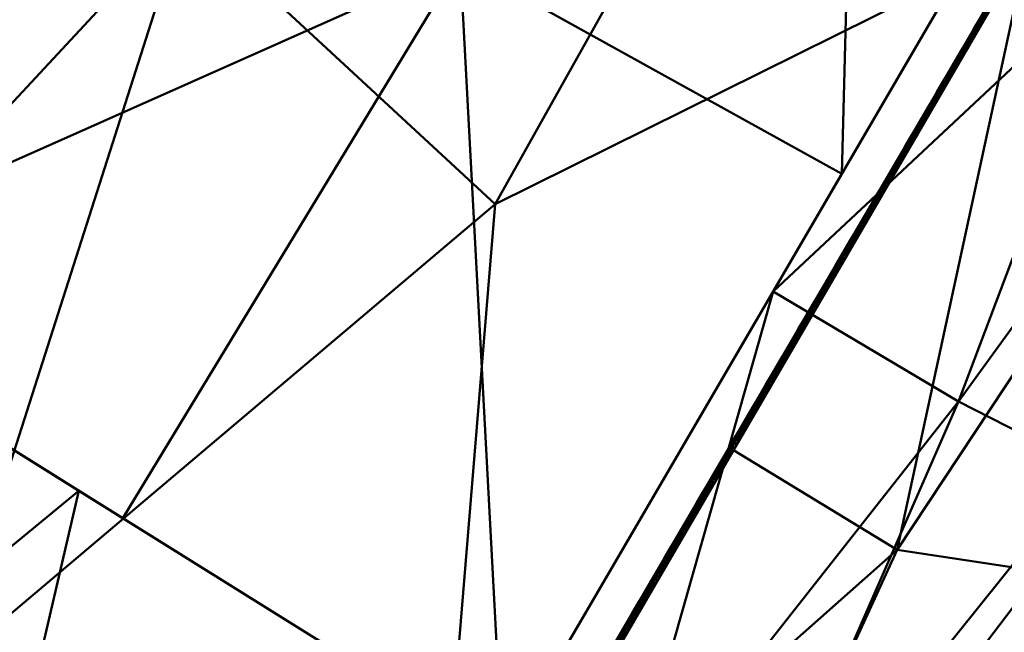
# Model space of a CAD drawing. Header units: millimetres. Extents: x -838 to 610, y -758 to 727.
# Tile 252 of 256: x 411 to 450, y 620 to 645. Entities that reach past the tile are written whole.
import ezdxf

# ---------------------------------------------------------------- set-up
doc = ezdxf.new("R2010")
doc.units = ezdxf.units.MM
doc.layers.add('E-LITE-EQPM', color=33, linetype='Continuous', lineweight=50)

# ---------------------------------------------------------------- blocks, each defined once
blk = doc.blocks.new('33463_33464_33504_33505_LANTAU - LANTAU-457519-_3D_')
at = {"layer": 'E-LITE-EQPM'}
mesh = blk.add_polyface(dxfattribs=at)
corners = [(408.895, 723.603, 300.825), (427.485, 718.058, 302.299), (444.945, 710.088, 305.522), (460.848, 700.019, 310.472), (474.895, 688.245, 317.026), (451.189, 647.658, 317.648), (427.463, 607.078, 317.871), (395.828, 625.342, 306.379), (362.941, 644.329, 301.441), (385.706, 684.089, 301.151), (412.969, 671.924, 304.347), (436.132, 676.919, 308.029), (407.821, 618.418, 310.736), (417.486, 648.635, 307.92), (429.929, 637.12, 312.899), (444.327, 662.821, 312.397), (397.301, 703.848, 300.988), (404.127, 686.68, 302.114), (379.384, 634.836, 303.91), (387.186, 661.874, 302.151)]
mesh.append_faces([[corners[k] for k in face] for face in [(1, 16, 0)]], dxfattribs={"vtx0": -1})
mesh.append_faces([[corners[k] for k in face] for face in [(6, 14, 5), (4, 15, 3), (8, 19, 18)]], dxfattribs={"vtx0": -1, "vtx1": -1})
mesh.append_faces([[corners[k] for k in face] for face in [(18, 19, 10), (15, 13, 11), (11, 3, 15), (10, 13, 7), (10, 11, 13), (11, 10, 2), (12, 13, 14), (5, 14, 15), (17, 1, 10), (15, 14, 13), (17, 19, 9), (1, 17, 16), (10, 19, 17)]], dxfattribs={"vtx0": -1, "vtx1": -1, "vtx2": -1})
mesh.append_faces([[corners[k] for k in face] for face in [(13, 12, 7), (11, 2, 3), (10, 7, 18), (19, 8, 9)]], dxfattribs={"vtx0": -1, "vtx2": -1})
mesh.append_faces([[corners[k] for k in face] for face in [(1, 2, 10), (4, 5, 15), (6, 12, 14), (9, 16, 17)]], dxfattribs={"vtx1": -1, "vtx2": -1})
mesh = blk.add_polyface(dxfattribs=at)
corners = [(473.576, 689.491, 326.422), (459.711, 700.842, 319.881), (444.059, 710.564, 314.933), (426.906, 718.273, 311.716), (408.661, 723.655, 310.244), (388.351, 688.615, 310.275), (367.991, 653.603, 310.355), (399.781, 634.032, 315.103), (430.224, 615.009, 326.46), (451.942, 652.226, 326.433), (429.473, 667.963, 317.093), (421.438, 688.403, 313.28), (380.603, 645.839, 312.239), (409.385, 661.331, 313.911), (400.996, 677.655, 311.517), (460.02, 666.14, 326.429), (444.555, 666.248, 321.304), (415.002, 624.521, 320.781), (443.832, 638.329, 326.443), (428.524, 646.819, 319.983), (412.269, 699.26, 311.363)]
mesh.append_faces([[corners[k] for k in face] for face in [(3, 11, 2), (9, 16, 18), (18, 19, 8), (2, 10, 1), (17, 19, 7)]], dxfattribs={"vtx0": -1, "vtx1": -1})
mesh.append_faces([[corners[k] for k in face] for face in [(11, 3, 20), (13, 10, 11), (11, 10, 2), (13, 7, 19), (11, 14, 13), (20, 14, 11), (13, 14, 12), (19, 10, 13), (1, 16, 15), (10, 16, 1), (16, 10, 19), (16, 19, 18), (14, 20, 5)]], dxfattribs={"vtx0": -1, "vtx1": -1, "vtx2": -1})
mesh.append_faces([[corners[k] for k in face] for face in [(20, 4, 5), (16, 9, 15), (14, 6, 12), (13, 12, 7), (20, 3, 4)]], dxfattribs={"vtx0": -1, "vtx2": -1})
mesh.append_faces([[corners[k] for k in face] for face in [(5, 6, 14), (17, 8, 19)]], dxfattribs={"vtx1": -1, "vtx2": -1})
mesh.append_faces([[corners[k] for k in face] for face in [(15, 0, 1)]], dxfattribs={"vtx2": -1})
mesh = blk.add_polyface(dxfattribs=at)
corners = [(479.295, 683.844, 329.708), (476.475, 686.71, 328.07), (473.576, 689.491, 326.422), (451.942, 652.226, 326.433), (430.224, 615.009, 326.46), (439.608, 608.847, 331.11), (448.224, 603.051, 335.41), (465.23, 634.741, 334.938), (481.81, 666.651, 334.26), (483.1, 670.241, 333.974), (483.445, 673.996, 333.306), (482.862, 677.65, 332.321), (481.438, 680.988, 331.095), (461.701, 647.384, 330.998), (453.79, 626.517, 332.518), (448.516, 629.204, 330.049), (434.916, 611.928, 328.785), (455.164, 646.796, 328.749), (466.76, 666.736, 328.751), (441.083, 633.618, 326.446)]
mesh.append_faces([[corners[k] for k in face] for face in [(11, 13, 10), (7, 14, 6)]], dxfattribs={"vtx0": -1, "vtx1": -1})
mesh.append_faces([[corners[k] for k in face] for face in [(19, 16, 15), (17, 18, 3), (18, 17, 13), (15, 13, 17), (13, 12, 18), (8, 10, 13), (15, 14, 13), (5, 14, 15), (7, 13, 14), (15, 17, 19)]], dxfattribs={"vtx0": -1, "vtx1": -1, "vtx2": -1})
mesh.append_faces([[corners[k] for k in face] for face in [(18, 1, 2), (18, 0, 1), (17, 3, 19), (14, 5, 6), (18, 2, 3)]], dxfattribs={"vtx0": -1, "vtx2": -1})
mesh.append_faces([[corners[k] for k in face] for face in [(4, 16, 19), (9, 10, 8)]], dxfattribs={"vtx1": -1})
mesh.append_faces([[corners[k] for k in face] for face in [(11, 12, 13), (12, 0, 18), (16, 5, 15), (7, 8, 13)]], dxfattribs={"vtx1": -1, "vtx2": -1})
mesh = blk.add_polyface(dxfattribs=at)
corners = [(475.069, 688.078, 317.123), (477.204, 685.985, 318.332), (479.295, 683.844, 319.536), (481.441, 680.983, 320.918), (482.864, 677.644, 322.151), (483.445, 673.992, 323.16), (483.1, 670.243, 323.869), (481.81, 666.651, 324.213), (463.622, 631.702, 325.605), (444.917, 597.003, 326.245), (436.293, 601.981, 322.109), (427.67, 606.958, 317.97), (451.314, 647.553, 317.716), (459.723, 643.894, 321.512), (451.797, 622.388, 323.424), (446.057, 623.248, 321.18), (439.492, 627.255, 317.843)]
mesh.append_faces([[corners[k] for k in face] for face in [(1, 12, 0)]], dxfattribs={"vtx0": -1})
mesh.append_faces([[corners[k] for k in face] for face in [(8, 13, 7), (9, 14, 8), (3, 13, 2), (4, 13, 3)]], dxfattribs={"vtx0": -1, "vtx1": -1})
mesh.append_faces([[corners[k] for k in face] for face in [(15, 12, 13), (14, 13, 8), (14, 15, 13), (15, 14, 10), (2, 13, 12), (7, 13, 5)]], dxfattribs={"vtx0": -1, "vtx1": -1, "vtx2": -1})
mesh.append_faces([[corners[k] for k in face] for face in [(13, 4, 5), (14, 9, 10), (12, 1, 2), (15, 11, 16), (15, 16, 12)]], dxfattribs={"vtx0": -1, "vtx2": -1})
mesh.append_faces([[corners[k] for k in face] for face in [(6, 7, 5)]], dxfattribs={"vtx1": -1})
mesh.append_faces([[corners[k] for k in face] for face in [(10, 11, 15)]], dxfattribs={"vtx1": -1, "vtx2": -1})
mesh = blk.add_polyface(dxfattribs=at)
corners = [(415.95, 545.539, 335.745), (376.193, 478.908, 335.745), (334.538, 413.447, 335.746), (291.02, 349.21, 335.746), (245.673, 286.25, 335.745), (198.536, 224.618, 335.745), (198.536, 224.618, 326.245), (204.677, 232.443, 326.245), (248.768, 290.427, 326.246), (291.278, 349.581, 326.247), (332.178, 409.859, 326.247), (371.436, 471.219, 326.247), (409.025, 533.616, 326.246), (444.917, 597.003, 326.245), (463.622, 631.702, 325.605), (481.81, 666.651, 324.213), (481.81, 666.651, 334.26), (465.23, 634.741, 334.938), (448.224, 603.051, 335.358), (432.263, 574.196, 335.659), (481.81, 666.651, 329.228), (481.81, 666.651, 326.721), (481.81, 666.651, 325.467), (474.865, 653.305, 324.744), (481.81, 666.651, 324.84)]
mesh.append_faces([[corners[k] for k in face] for face in [(0, 18, 19)]], dxfattribs={"vtx0": -1})
mesh.append_faces([[corners[k] for k in face] for face in [(5, 7, 4), (3, 10, 2), (10, 3, 9), (13, 20, 12), (18, 20, 17)]], dxfattribs={"vtx0": -1, "vtx1": -1})
mesh.append_faces([[corners[k] for k in face] for face in [(18, 0, 20), (20, 1, 11)]], dxfattribs={"vtx0": -1, "vtx1": -1, "vtx2": -1})
mesh.append_faces([[corners[k] for k in face] for face in [(22, 14, 23), (4, 7, 8), (3, 8, 9), (2, 10, 11), (11, 1, 2), (14, 22, 21), (20, 0, 1), (20, 11, 12)]], dxfattribs={"vtx0": -1, "vtx2": -1})
mesh.append_faces([[corners[k] for k in face] for face in [(3, 4, 8), (21, 20, 13), (13, 14, 21)]], dxfattribs={"vtx1": -1, "vtx2": -1})
mesh.append_faces([[corners[k] for k in face] for face in [(5, 6, 7), (20, 16, 17)]], dxfattribs={"vtx2": -1})
mesh.append_faces([[corners[k] for k in face] for face in [(23, 15, 24, 22)]], dxfattribs={"vtx3": -1})
mesh = blk.add_polyface(dxfattribs=at)
corners = [(430.224, 615.009, 326.46), (399.781, 634.032, 315.103), (367.991, 653.603, 310.355), (352.021, 626.029, 310.454), (336.189, 598.376, 310.578), (367.462, 578.366, 315.334), (397.396, 558.822, 326.535), (413.886, 586.869, 326.534), (385.323, 642.933, 312.944), (376.334, 610.716, 313.517), (413.239, 625.623, 320.124), (395.572, 611.088, 317.068), (382.719, 593.256, 316.594), (382.429, 568.594, 320.935), (399.315, 593.018, 320.718), (422.055, 600.939, 326.497), (405.641, 572.846, 326.535), (409.192, 608.323, 320.946), (385.426, 626.247, 313.464), (369.518, 630.407, 311.294), (360.798, 612.5, 311.515), (344.105, 612.203, 310.516), (351.826, 588.371, 312.956)]
mesh.append_faces([[corners[k] for k in face] for face in [(16, 13, 6), (22, 21, 4)]], dxfattribs={"vtx0": -1})
mesh.append_faces([[corners[k] for k in face] for face in [(0, 17, 15), (10, 17, 0), (15, 17, 7), (3, 19, 2), (5, 9, 22)]], dxfattribs={"vtx0": -1, "vtx1": -1})
mesh.append_faces([[corners[k] for k in face] for face in [(17, 14, 7), (22, 20, 21), (20, 19, 3), (5, 12, 9), (12, 11, 9), (14, 12, 13), (11, 14, 17), (18, 9, 11), (12, 14, 11), (19, 18, 8), (16, 14, 13), (10, 11, 17), (1, 18, 11), (19, 20, 9), (18, 19, 9), (20, 22, 9)]], dxfattribs={"vtx0": -1, "vtx1": -1, "vtx2": -1})
mesh.append_faces([[corners[k] for k in face] for face in [(19, 8, 2), (11, 10, 1), (12, 5, 13), (20, 3, 21)]], dxfattribs={"vtx0": -1, "vtx2": -1})
mesh.append_faces([[corners[k] for k in face] for face in [(16, 7, 14), (1, 8, 18)]], dxfattribs={"vtx1": -1, "vtx2": -1})
mesh = blk.add_polyface(dxfattribs=at)
corners = [(449.324, 644.252, 317.742), (449.481, 644.54, 317.734), (449.466, 644.381, 317.735), (448.358, 642.478, 317.747), (448.208, 642.353, 317.766), (448.347, 642.646, 317.75), (449.097, 643.747, 317.739), (448.95, 643.62, 317.749), (449.089, 643.913, 317.733), (448.333, 642.691, 317.735), (448.56, 643.027, 317.742), (448.582, 642.985, 317.759), (448.739, 643.273, 317.751), (448.728, 643.113, 317.743), (449.075, 643.959, 317.718), (449.303, 644.294, 317.725), (449.437, 644.536, 317.719), (449.582, 644.769, 317.719), (448.695, 643.268, 317.736), (448.84, 643.502, 317.736), (448.214, 642.469, 317.742), (447.997, 642.006, 317.767), (448.097, 642.234, 317.752), (448.408, 642.902, 317.674), (448.594, 643.219, 317.672), (448.543, 642.796, 317.745), (448.779, 643.536, 317.67), (448.956, 643.737, 317.725), (448.965, 643.853, 317.669), (449.15, 644.17, 317.667), (449.335, 644.487, 317.665), (449.282, 644.064, 317.737), (449.521, 644.805, 317.663), (449.692, 644.887, 317.732), (448.173, 642.161, 317.749), (448.038, 642.268, 317.677), (448.912, 643.43, 317.741), (449.651, 644.699, 317.733), (449.698, 645.004, 317.708), (448.223, 642.585, 317.676)]
mesh.append_faces([[corners[k] for k in face] for face in [(3, 5, 25), (6, 8, 31), (34, 4, 3), (36, 7, 6), (39, 20, 35), (26, 18, 24), (28, 27, 26), (32, 16, 30)]], dxfattribs={"vtx0": -1, "vtx1": -1})
mesh.append_faces([[corners[k] for k in face] for face in [(0, 1, 2), (3, 4, 5), (6, 7, 8), (5, 9, 10), (11, 12, 13), (8, 14, 15), (1, 16, 17), (18, 19, 12), (4, 20, 5), (4, 21, 22), (20, 9, 5), (18, 26, 19), (11, 5, 10), (27, 28, 14), (7, 12, 19), (27, 14, 8), (16, 32, 17), (0, 8, 15), (33, 1, 17), (21, 4, 34), (4, 22, 20), (35, 20, 22), (5, 11, 25), (10, 18, 12), (10, 12, 11), (12, 7, 36), (7, 19, 27), (10, 24, 18), (7, 27, 8), (8, 0, 31), (15, 16, 1), (15, 1, 0), (1, 33, 37), (15, 30, 16), (32, 38, 17), (9, 20, 39), (10, 9, 23), (26, 27, 19), (15, 14, 29)]], dxfattribs={"vtx0": -1, "vtx1": -1, "vtx2": -1})
mesh.append_faces([[corners[k] for k in face] for face in [(11, 13, 25), (0, 2, 31)]], dxfattribs={"vtx0": -1, "vtx2": -1})
mesh.append_faces([[corners[k] for k in face] for face in [(23, 24, 10), (29, 30, 15), (36, 13, 12), (37, 2, 1), (39, 23, 9), (28, 29, 14)]], dxfattribs={"vtx1": -1, "vtx2": -1})
mesh = blk.add_polyface(dxfattribs=at)
corners = [(362.941, 644.329, 301.441), (395.827, 625.342, 306.382), (427.463, 607.078, 317.871), (353.455, 480.453, 318.148), (274.474, 356.87, 318.636), (190.618, 236.544, 319.334), (185.916, 238.386, 317.174), (181.166, 240.292, 315.182), (176.369, 242.255, 313.36), (171.53, 244.263, 311.71), (166.651, 246.306, 310.233), (161.732, 248.374, 308.93), (156.774, 250.453, 307.802), (151.78, 252.532, 306.851), (146.75, 254.597, 306.079), (254.534, 449.625, 303), (265.418, 411.172, 307.058), (243.768, 345.068, 311.904), (200.642, 352.111, 304.54), (214.777, 328.158, 308.203), (319.585, 464.966, 311.006), (229.841, 374.612, 305.546), (281.944, 465.542, 304.256), (328.342, 513.573, 306.398), (308.738, 546.977, 302.221), (376.911, 636.263, 303.54), (411.645, 616.21, 312.126), (333.373, 550.831, 303.729), (364.046, 548.908, 309.206), (374.838, 538.81, 313.619)]
mesh.append_faces([[corners[k] for k in face] for face in [(26, 28, 1), (8, 17, 7), (12, 19, 11), (7, 17, 6), (3, 29, 2), (15, 21, 18), (1, 27, 25), (2, 29, 26)]], dxfattribs={"vtx0": -1, "vtx1": -1})
mesh.append_faces([[corners[k] for k in face] for face in [(27, 23, 22), (18, 21, 13), (23, 16, 22), (21, 15, 22), (16, 19, 21), (17, 19, 16), (21, 19, 12), (27, 1, 23), (19, 17, 9), (27, 24, 25), (20, 4, 17), (16, 23, 20), (22, 16, 21), (17, 16, 20), (28, 29, 20), (23, 28, 20), (24, 27, 22), (1, 28, 23), (29, 28, 26), (20, 29, 3)]], dxfattribs={"vtx0": -1, "vtx1": -1, "vtx2": -1})
mesh.append_faces([[corners[k] for k in face] for face in [(22, 15, 24), (21, 12, 13), (20, 3, 4), (17, 4, 5)]], dxfattribs={"vtx0": -1, "vtx2": -1})
mesh.append_faces([[corners[k] for k in face] for face in [(10, 11, 19), (5, 6, 17), (9, 10, 19), (8, 9, 17)]], dxfattribs={"vtx1": -1, "vtx2": -1})
mesh.append_faces([[corners[k] for k in face] for face in [(13, 14, 18), (24, 0, 25)]], dxfattribs={"vtx2": -1})
mesh = blk.add_polyface(dxfattribs=at)
corners = [(447.619, 641.21, 317.755), (447.466, 641.086, 317.782), (447.605, 641.378, 317.767), (446.863, 640.11, 317.782), (446.849, 640.155, 317.767), (447.076, 640.491, 317.774), (446.613, 639.698, 317.784), (446.513, 639.471, 317.799), (446.469, 639.465, 317.784), (447.355, 640.966, 317.769), (447.255, 640.739, 317.783), (447.211, 640.733, 317.769), (447.84, 641.718, 317.775), (447.997, 642.006, 317.767), (447.989, 641.844, 317.751), (447.591, 641.423, 317.751), (447.818, 641.759, 317.758), (447.953, 642, 317.753), (448.097, 642.234, 317.752), (447.098, 640.451, 317.791), (447.25, 640.576, 317.759), (446.724, 639.819, 317.797), (446.88, 639.941, 317.763), (446.555, 639.732, 317.691), (446.73, 639.933, 317.774), (446.926, 640.366, 317.688), (447.111, 640.683, 317.686), (447.065, 640.258, 317.761), (447.296, 641, 317.684), (447.472, 641.201, 317.758), (447.482, 641.317, 317.682), (447.667, 641.634, 317.681), (447.852, 641.951, 317.679), (447.804, 641.527, 317.753), (448.038, 642.268, 317.677), (446.696, 639.624, 317.765), (447.435, 640.893, 317.757), (448.173, 642.161, 317.749), (446.37, 639.415, 317.693), (446.74, 640.049, 317.689)]
mesh.append_faces([[corners[k] for k in face] for face in [(22, 3, 27), (0, 2, 33), (35, 21, 22), (36, 1, 0), (23, 8, 38), (39, 24, 23), (34, 17, 32)]], dxfattribs={"vtx0": -1, "vtx1": -1})
mesh.append_faces([[corners[k] for k in face] for face in [(0, 1, 2), (3, 4, 5), (6, 7, 8), (9, 10, 11), (12, 13, 14), (2, 15, 16), (13, 17, 18), (19, 10, 20), (21, 3, 22), (8, 23, 6), (21, 24, 3), (21, 7, 6), (24, 4, 3), (19, 3, 5), (29, 30, 15), (1, 10, 9), (29, 15, 2), (17, 34, 18), (12, 2, 16), (7, 21, 35), (21, 6, 24), (23, 24, 6), (3, 19, 27), (5, 11, 10), (5, 10, 19), (10, 1, 36), (1, 9, 29), (5, 26, 11), (11, 28, 9), (2, 12, 33), (16, 17, 13), (16, 13, 12), (16, 32, 17), (4, 24, 39), (5, 4, 25), (1, 29, 2), (28, 29, 9), (16, 15, 31)]], dxfattribs={"vtx0": -1, "vtx1": -1, "vtx2": -1})
mesh.append_faces([[corners[k] for k in face] for face in [(19, 20, 27), (11, 26, 28), (12, 14, 33), (29, 28, 30)]], dxfattribs={"vtx0": -1, "vtx2": -1})
mesh.append_faces([[corners[k] for k in face] for face in [(25, 26, 5), (31, 32, 16), (36, 20, 10), (37, 14, 13), (39, 25, 4), (30, 31, 15)]], dxfattribs={"vtx1": -1, "vtx2": -1})
mesh = blk.add_polyface(dxfattribs=at)
corners = [(445.379, 637.574, 317.813), (445.365, 637.619, 317.798), (445.592, 637.956, 317.805), (446.356, 639.184, 317.806), (446.513, 639.471, 317.799), (446.511, 639.307, 317.767), (445.871, 638.431, 317.8), (445.771, 638.204, 317.814), (445.727, 638.197, 317.799), (446.121, 638.842, 317.798), (446.107, 638.887, 317.783), (446.334, 639.223, 317.79), (445.03, 636.937, 317.828), (444.985, 636.929, 317.814), (445.13, 637.163, 317.814), (445.615, 637.917, 317.821), (445.772, 638.038, 317.775), (445.241, 637.285, 317.827), (445.403, 637.404, 317.779), (446.142, 638.673, 317.771), (445.983, 638.552, 317.813), (444.887, 636.879, 317.707), (445.072, 637.196, 317.705), (445.246, 637.397, 317.804), (445.257, 637.513, 317.703), (445.443, 637.83, 317.702), (445.628, 638.147, 317.7), (445.587, 637.721, 317.777), (445.813, 638.464, 317.698), (445.988, 638.665, 317.789), (446.184, 639.098, 317.695), (446.37, 639.415, 317.693), (446.326, 638.99, 317.769), (444.851, 636.688, 317.819), (445.218, 637.087, 317.781), (445.033, 636.77, 317.783), (445.957, 638.356, 317.773), (446.469, 639.465, 317.784), (446.696, 639.624, 317.765), (445.999, 638.781, 317.696)]
mesh.append_faces([[corners[k] for k in face] for face in [(18, 0, 27), (19, 9, 32), (34, 17, 18), (36, 20, 19), (28, 8, 26), (39, 29, 28)]], dxfattribs={"vtx0": -1, "vtx1": -1})
mesh.append_faces([[corners[k] for k in face] for face in [(0, 1, 2), (3, 4, 5), (6, 7, 8), (9, 10, 11), (12, 13, 14), (15, 7, 16), (17, 0, 18), (9, 19, 20), (23, 24, 1), (17, 12, 14), (23, 1, 0), (8, 28, 6), (15, 0, 2), (20, 29, 9), (20, 7, 6), (29, 10, 9), (3, 9, 11), (33, 13, 12), (12, 17, 34), (17, 14, 23), (33, 21, 13), (13, 22, 14), (0, 15, 27), (2, 8, 7), (2, 7, 15), (7, 20, 36), (20, 6, 29), (2, 26, 8), (28, 29, 6), (9, 3, 32), (11, 37, 4), (11, 4, 3), (11, 31, 37), (17, 23, 0), (22, 23, 14), (2, 1, 25), (10, 29, 39), (11, 10, 30)]], dxfattribs={"vtx0": -1, "vtx1": -1, "vtx2": -1})
mesh.append_faces([[corners[k] for k in face] for face in [(13, 21, 22), (15, 16, 27), (3, 5, 32), (23, 22, 24)]], dxfattribs={"vtx0": -1, "vtx2": -1})
mesh.append_faces([[corners[k] for k in face] for face in [(25, 26, 2), (30, 31, 11), (34, 35, 12), (36, 16, 7), (38, 5, 4), (24, 25, 1), (39, 30, 10)]], dxfattribs={"vtx1": -1, "vtx2": -1})
mesh = blk.add_polyface(dxfattribs=at)
corners = [(443.925, 634.867, 317.795), (443.759, 634.751, 317.855), (443.895, 635.038, 317.84), (443.646, 634.627, 317.841), (443.548, 634.402, 317.856), (443.502, 634.393, 317.841), (444.873, 636.65, 317.836), (445.03, 636.937, 317.828), (445.033, 636.77, 317.783), (443.881, 635.083, 317.825), (444.109, 635.42, 317.833), (444.664, 636.136, 317.787), (444.5, 636.018, 317.841), (444.637, 636.306, 317.827), (444.132, 635.383, 317.849), (444.289, 635.669, 317.842), (444.294, 635.501, 317.791), (443.391, 634.116, 317.863), (443.556, 634.233, 317.799), (444.623, 636.351, 317.812), (444.851, 636.688, 317.819), (444.243, 635.661, 317.828), (444.388, 635.895, 317.828), (443.218, 634.025, 317.723), (443.404, 634.342, 317.721), (443.367, 634.152, 317.846), (443.589, 634.659, 317.719), (443.762, 634.861, 317.831), (443.96, 635.293, 317.716), (444.145, 635.611, 317.714), (444.11, 635.184, 317.793), (444.331, 635.928, 317.712), (444.504, 636.129, 317.818), (444.516, 636.245, 317.71), (444.701, 636.562, 317.709), (444.887, 636.879, 317.707), (444.849, 636.453, 317.785), (443.74, 634.55, 317.797), (444.479, 635.818, 317.789), (443.774, 634.977, 317.717)]
mesh.append_faces([[corners[k] for k in face] for face in [(0, 2, 30), (11, 13, 36), (37, 1, 0), (38, 12, 11), (26, 5, 24), (39, 27, 26), (31, 21, 29), (33, 32, 31)]], dxfattribs={"vtx0": -1, "vtx1": -1})
mesh.append_faces([[corners[k] for k in face] for face in [(0, 1, 2), (3, 4, 5), (6, 7, 8), (2, 9, 10), (11, 12, 13), (14, 15, 16), (17, 4, 18), (13, 19, 20), (21, 22, 15), (5, 26, 3), (1, 27, 2), (1, 4, 3), (27, 9, 2), (21, 31, 22), (14, 2, 10), (32, 33, 19), (12, 15, 22), (32, 19, 13), (6, 13, 20), (25, 5, 4), (25, 4, 17), (4, 1, 37), (1, 3, 27), (25, 24, 5), (26, 27, 3), (2, 14, 30), (10, 21, 15), (10, 15, 14), (15, 12, 38), (12, 22, 32), (10, 29, 21), (12, 32, 13), (13, 6, 36), (20, 7, 6), (9, 27, 39), (10, 9, 28), (31, 32, 22), (20, 19, 34)]], dxfattribs={"vtx0": -1, "vtx1": -1, "vtx2": -1})
mesh.append_faces([[corners[k] for k in face] for face in [(14, 16, 30), (6, 8, 36)]], dxfattribs={"vtx0": -1, "vtx2": -1})
mesh.append_faces([[corners[k] for k in face] for face in [(23, 24, 25), (28, 29, 10), (34, 35, 20), (37, 18, 4), (38, 16, 15), (39, 28, 9), (33, 34, 19)]], dxfattribs={"vtx1": -1, "vtx2": -1})
mesh = blk.add_polyface(dxfattribs=at)
corners = [(442.412, 632.501, 317.865), (442.397, 632.546, 317.85), (442.626, 632.884, 317.858), (442.163, 632.091, 317.866), (442.066, 631.866, 317.88), (442.018, 631.857, 317.865), (442.905, 633.359, 317.854), (442.807, 633.134, 317.868), (442.76, 633.125, 317.854), (443.153, 633.77, 317.853), (443.139, 633.814, 317.838), (443.367, 634.152, 317.846), (441.91, 631.58, 317.887), (442.078, 631.695, 317.815), (442.651, 632.848, 317.875), (442.817, 632.964, 317.807), (442.277, 632.216, 317.88), (442.447, 632.33, 317.811), (443.186, 633.598, 317.803), (443.018, 633.483, 317.868), (441.736, 631.489, 317.737), (441.921, 631.806, 317.735), (441.884, 631.616, 317.87), (441.893, 631.378, 317.817), (442.106, 632.123, 317.733), (441.67, 631.233, 317.877), (442.279, 632.325, 317.856), (442.292, 632.44, 317.731), (442.477, 632.757, 317.73), (442.662, 633.074, 317.728), (442.632, 632.647, 317.809), (442.848, 633.391, 317.726), (443.02, 633.593, 317.844), (443.033, 633.708, 317.724), (443.391, 634.116, 317.863), (443.556, 634.233, 317.799), (443.371, 633.915, 317.801), (442.263, 632.013, 317.813), (443.001, 633.281, 317.805), (441.656, 631.278, 317.862), (443.218, 634.025, 317.723)]
mesh.append_faces([[corners[k] for k in face] for face in [(17, 0, 30), (18, 9, 36), (37, 16, 17), (38, 19, 18), (24, 5, 21), (27, 26, 24)]], dxfattribs={"vtx0": -1, "vtx1": -1})
mesh.append_faces([[corners[k] for k in face] for face in [(0, 1, 2), (3, 4, 5), (6, 7, 8), (9, 10, 11), (12, 4, 13), (14, 7, 15), (16, 0, 17), (9, 18, 19), (5, 24, 3), (12, 25, 22), (26, 27, 1), (16, 4, 3), (26, 1, 0), (14, 0, 2), (32, 33, 10), (19, 7, 6), (32, 10, 9), (34, 9, 11), (22, 5, 4), (22, 4, 12), (4, 16, 37), (16, 3, 26), (22, 21, 5), (16, 26, 0), (0, 14, 30), (2, 8, 7), (2, 7, 14), (7, 19, 38), (19, 6, 32), (2, 29, 8), (8, 31, 6), (9, 34, 36), (22, 39, 20), (24, 26, 3), (2, 1, 28), (19, 32, 9), (31, 32, 6), (11, 10, 40)]], dxfattribs={"vtx0": -1, "vtx1": -1, "vtx2": -1})
mesh.append_faces([[corners[k] for k in face] for face in [(12, 13, 23), (14, 15, 30), (8, 29, 31), (34, 35, 36), (32, 31, 33)]], dxfattribs={"vtx0": -1, "vtx2": -1})
mesh.append_faces([[corners[k] for k in face] for face in [(20, 21, 22), (28, 29, 2), (37, 13, 4), (38, 15, 7), (27, 28, 1), (33, 40, 10)]], dxfattribs={"vtx1": -1, "vtx2": -1})
mesh = blk.add_polyface(dxfattribs=at)
corners = [(440.929, 629.965, 317.888), (440.914, 630.01, 317.872), (441.143, 630.347, 317.881), (440.43, 629.045, 317.909), (440.585, 629.33, 317.902), (440.6, 629.158, 317.831), (441.422, 630.822, 317.877), (441.325, 630.598, 317.892), (441.277, 630.589, 317.876), (441.67, 631.233, 317.877), (441.656, 631.278, 317.862), (441.884, 631.616, 317.87), (440.188, 628.696, 317.898), (440.172, 628.741, 317.882), (440.402, 629.079, 317.891), (440.536, 629.32, 317.887), (440.681, 629.554, 317.888), (441.17, 630.313, 317.898), (441.339, 630.427, 317.823), (440.797, 629.681, 317.902), (440.97, 629.793, 317.827), (441.708, 631.061, 317.819), (441.537, 630.948, 317.891), (440.253, 628.953, 317.75), (440.438, 629.27, 317.749), (440.415, 628.841, 317.833), (440.623, 629.587, 317.747), (440.796, 629.788, 317.878), (440.809, 629.904, 317.745), (440.994, 630.221, 317.744), (441.179, 630.538, 317.742), (441.154, 630.11, 317.825), (441.365, 630.855, 317.74), (441.537, 631.057, 317.867), (441.893, 631.378, 317.817), (440.785, 629.475, 317.829), (441.524, 630.744, 317.821), (441.91, 631.58, 317.887), (440.067, 628.636, 317.752), (441.55, 631.172, 317.738), (441.736, 631.489, 317.737)]
mesh.append_faces([[corners[k] for k in face] for face in [(20, 0, 31), (21, 9, 34), (35, 19, 20), (36, 22, 21), (26, 15, 24), (28, 27, 26)]], dxfattribs={"vtx0": -1, "vtx1": -1})
mesh.append_faces([[corners[k] for k in face] for face in [(0, 1, 2), (3, 4, 5), (6, 7, 8), (9, 10, 11), (12, 13, 14), (4, 15, 16), (17, 7, 18), (19, 0, 20), (9, 21, 22), (15, 26, 16), (3, 12, 14), (27, 28, 1), (19, 4, 16), (27, 1, 0), (17, 0, 2), (22, 33, 9), (22, 7, 6), (33, 10, 9), (12, 3, 25), (14, 15, 4), (14, 4, 3), (4, 19, 35), (19, 16, 27), (14, 24, 15), (19, 27, 0), (0, 17, 31), (2, 8, 7), (2, 7, 17), (7, 22, 36), (22, 6, 33), (2, 30, 8), (8, 32, 6), (9, 37, 34), (14, 13, 23), (26, 27, 16), (2, 1, 29), (32, 33, 6), (10, 33, 39)]], dxfattribs={"vtx0": -1, "vtx1": -1, "vtx2": -1})
mesh.append_faces([[corners[k] for k in face] for face in [(3, 5, 25), (17, 18, 31), (8, 30, 32), (33, 32, 39)]], dxfattribs={"vtx0": -1, "vtx2": -1})
mesh.append_faces([[corners[k] for k in face] for face in [(23, 24, 14), (29, 30, 2), (35, 5, 4), (36, 18, 7), (38, 23, 13), (28, 29, 1), (39, 40, 10)]], dxfattribs={"vtx1": -1, "vtx2": -1})
mesh = blk.add_polyface(dxfattribs=at)
corners = [(439.331, 627.162, 317.923), (439.345, 627.254, 317.908), (439.471, 627.468, 317.907), (439.492, 627.255, 317.843), (439.329, 626.976, 317.845), (440.231, 628.524, 317.835), (440.057, 628.413, 317.912), (440.188, 628.696, 317.898), (439.687, 627.779, 317.917), (439.846, 628.064, 317.912), (439.861, 627.89, 317.839), (439.94, 628.286, 317.898), (439.796, 628.053, 317.896), (439.383, 627.379, 317.894), (439.514, 627.604, 317.893), (439.14, 627.051, 317.761), (438.999, 626.706, 317.902), (438.955, 626.734, 317.763), (439.203, 626.942, 317.924), (439.22, 627.039, 317.909), (439.058, 626.719, 317.921), (439.004, 626.418, 317.848), (438.897, 626.479, 317.914), (439.326, 627.368, 317.759), (439.677, 627.573, 317.841), (438.839, 626.451, 317.9), (438.767, 626.278, 317.911), (438.654, 626.135, 317.901), (438.77, 626.417, 317.764), (438.824, 626.297, 317.928), (439.166, 626.697, 317.846), (439.511, 627.685, 317.757), (439.697, 628.002, 317.756), (439.656, 627.813, 317.898), (439.882, 628.319, 317.754), (440.054, 628.52, 317.888), (440.067, 628.636, 317.752), (440.172, 628.741, 317.882), (440.046, 628.207, 317.837), (440.415, 628.841, 317.833)]
mesh.append_faces([[corners[k] for k in face] for face in [(15, 16, 17), (30, 18, 4), (3, 2, 24), (38, 6, 5), (5, 7, 39), (23, 13, 15)]], dxfattribs={"vtx0": -1, "vtx1": -1})
mesh.append_faces([[corners[k] for k in face] for face in [(0, 1, 2), (5, 6, 7), (8, 9, 10), (11, 9, 12), (13, 14, 2), (0, 18, 19), (20, 21, 22), (20, 22, 16), (19, 15, 13), (13, 23, 14), (22, 25, 16), (25, 22, 26), (25, 27, 28), (26, 22, 29), (21, 29, 22), (16, 25, 17), (16, 19, 20), (4, 18, 0), (1, 0, 19), (20, 18, 30), (2, 3, 0), (20, 19, 18), (19, 13, 1), (13, 2, 1), (16, 15, 19), (8, 2, 33), (35, 36, 37), (6, 9, 11), (31, 33, 14), (33, 2, 14), (2, 8, 24), (33, 12, 9), (33, 9, 8), (9, 6, 38), (6, 11, 35), (33, 32, 12), (12, 34, 11), (35, 37, 7), (6, 35, 7), (34, 35, 11)]], dxfattribs={"vtx0": -1, "vtx1": -1, "vtx2": -1})
mesh.append_faces([[corners[k] for k in face] for face in [(8, 10, 24), (20, 30, 21), (12, 32, 34), (35, 34, 36)]], dxfattribs={"vtx0": -1, "vtx2": -1})
mesh.append_faces([[corners[k] for k in face] for face in [(3, 4, 0), (28, 17, 25), (23, 31, 14), (31, 32, 33), (38, 10, 9)]], dxfattribs={"vtx1": -1, "vtx2": -1})
mesh = blk.add_polyface(dxfattribs=at)
corners = [(438.528, 625.92, 317.903), (438.654, 626.135, 317.901), (438.653, 626.064, 317.917), (438.028, 624.742, 317.859), (437.86, 624.703, 317.925), (437.99, 624.921, 317.924), (438.767, 626.278, 317.911), (438.839, 626.451, 317.9), (438.584, 626.1, 317.766), (437.541, 624.225, 317.913), (437.598, 624.246, 317.929), (437.463, 624.008, 317.932), (438.824, 626.297, 317.928), (438.305, 625.413, 317.932), (438.37, 625.587, 317.918), (438.449, 625.654, 317.932), (438.214, 625.466, 317.77), (438.399, 625.783, 317.768), (438.516, 625.821, 317.92), (438.678, 625.859, 317.852), (438.232, 625.362, 317.917), (438.516, 625.58, 317.853), (437.406, 623.999, 317.913), (437.955, 624.938, 317.908), (438.028, 625.148, 317.771), (438.097, 625.132, 317.918), (437.807, 624.692, 317.908), (437.658, 624.514, 317.775), (437.703, 624.478, 317.917), (437.75, 624.472, 317.935), (437.865, 624.462, 317.86), (437.702, 624.183, 317.862), (438.115, 625.087, 317.934), (438.353, 625.3, 317.855), (438.19, 625.021, 317.857), (438.841, 626.138, 317.85), (437.472, 624.197, 317.777), (437.843, 624.831, 317.773), (438.77, 626.417, 317.764), (439.004, 626.418, 317.848)]
mesh.append_faces([[corners[k] for k in face] for face in [(24, 23, 37)]], dxfattribs={"vtx0": -1, "vtx1": -1})
mesh.append_faces([[corners[k] for k in face] for face in [(0, 1, 2), (3, 4, 5), (6, 1, 7), (1, 0, 8), (9, 10, 11), (6, 12, 2), (13, 14, 15), (18, 19, 15), (14, 13, 20), (0, 18, 14), (15, 21, 13), (9, 11, 22), (23, 24, 25), (23, 4, 26), (4, 23, 5), (9, 27, 28), (29, 10, 28), (18, 0, 2), (14, 17, 0), (15, 14, 18), (13, 33, 32), (18, 2, 19), (13, 32, 20), (24, 20, 25), (16, 14, 20), (10, 31, 11), (22, 36, 9), (26, 4, 28), (9, 28, 10), (4, 29, 28), (27, 26, 28), (26, 37, 23), (23, 25, 5), (25, 32, 5), (32, 25, 20), (6, 2, 1), (2, 12, 35), (29, 31, 10), (32, 3, 5), (29, 4, 3)]], dxfattribs={"vtx0": -1, "vtx1": -1, "vtx2": -1})
mesh.append_faces([[corners[k] for k in face] for face in [(14, 16, 17), (0, 17, 8), (29, 30, 31), (32, 33, 34), (9, 36, 27), (26, 27, 37), (29, 3, 30), (1, 8, 38), (12, 39, 35)]], dxfattribs={"vtx0": -1, "vtx2": -1})
mesh.append_faces([[corners[k] for k in face] for face in [(35, 19, 2), (21, 33, 13), (19, 21, 15), (24, 16, 20), (34, 3, 32)]], dxfattribs={"vtx1": -1, "vtx2": -1})
mesh = blk.add_polyface(dxfattribs=at)
corners = [(436.757, 622.764, 317.945), (436.889, 622.787, 317.871), (436.727, 622.507, 317.873), (437.054, 623.252, 317.947), (437.191, 623.496, 317.944), (437.215, 623.345, 317.867), (437.54, 623.904, 317.864), (437.38, 623.81, 317.944), (437.463, 624.008, 317.932), (436.442, 622.339, 317.922), (436.545, 622.612, 317.785), (436.612, 622.574, 317.933), (437.321, 623.793, 317.927), (437.101, 623.563, 317.78), (437.287, 623.88, 317.778), (437.2, 623.582, 317.928), (436.916, 623.068, 317.937), (436.746, 622.844, 317.924), (436.104, 621.699, 317.937), (436.175, 621.978, 317.789), (436.232, 621.931, 317.934), (436.371, 622.153, 317.936), (436.564, 622.228, 317.874), (436.401, 621.949, 317.876), (436.613, 622.5, 317.949), (436.5, 622.362, 317.938), (437.052, 623.066, 317.869), (436.237, 621.857, 317.952), (436.239, 621.67, 317.878), (436.293, 622.103, 317.919), (435.989, 621.661, 317.791), (436.36, 622.295, 317.787), (436.731, 622.929, 317.784), (436.916, 623.246, 317.782), (436.879, 623.095, 317.918), (437.078, 623.372, 317.93), (437.377, 623.625, 317.866), (437.406, 623.999, 317.913), (437.472, 624.197, 317.777), (437.702, 624.183, 317.862)]
mesh.append_faces([[corners[k] for k in face] for face in [(32, 17, 10), (22, 24, 2), (13, 35, 33), (36, 7, 6), (6, 8, 39)]], dxfattribs={"vtx0": -1, "vtx1": -1})
mesh.append_faces([[corners[k] for k in face] for face in [(3, 4, 5), (6, 7, 8), (9, 10, 11), (4, 15, 7), (1, 0, 16), (15, 13, 12), (0, 17, 16), (18, 19, 20), (24, 25, 11), (25, 21, 9), (20, 21, 27), (9, 21, 29), (20, 27, 18), (21, 23, 27), (29, 20, 19), (21, 20, 29), (9, 29, 31), (25, 9, 11), (2, 24, 0), (22, 21, 25), (24, 11, 0), (25, 24, 22), (17, 0, 11), (10, 17, 11), (35, 16, 34), (34, 16, 17), (16, 35, 3), (16, 3, 26), (4, 3, 35), (35, 15, 4), (13, 15, 35), (7, 15, 12), (4, 7, 36), (8, 7, 12), (14, 37, 12), (12, 37, 8), (32, 34, 17), (35, 34, 33)]], dxfattribs={"vtx0": -1, "vtx1": -1, "vtx2": -1})
mesh.append_faces([[corners[k] for k in face] for face in [(0, 1, 2), (12, 13, 14), (21, 22, 23), (3, 5, 26), (27, 23, 28), (9, 31, 10)]], dxfattribs={"vtx0": -1, "vtx2": -1})
mesh.append_faces([[corners[k] for k in face] for face in [(30, 19, 18), (19, 31, 29), (26, 1, 16), (32, 33, 34), (36, 5, 4), (14, 38, 37)]], dxfattribs={"vtx1": -1, "vtx2": -1})
mesh = blk.add_polyface(dxfattribs=at)
corners = [(435.427, 620.592, 317.93), (435.599, 620.827, 317.941), (435.428, 620.494, 317.951), (435.702, 621.057, 317.929), (435.619, 621.027, 317.794), (435.804, 621.344, 317.792), (434.989, 619.791, 317.942), (435.099, 619.902, 317.959), (434.962, 619.664, 317.959), (436.052, 621.538, 317.953), (436.237, 621.857, 317.952), (436.239, 621.67, 317.878), (435.063, 620.076, 317.799), (435.248, 620.393, 317.797), (435.274, 620.316, 317.933), (434.692, 619.442, 317.803), (434.877, 619.759, 317.801), (434.855, 619.56, 317.943), (434.716, 619.319, 317.944), (434.604, 619.202, 317.929), (435.1, 619.714, 317.89), (434.832, 619.442, 317.96), (435.542, 620.816, 317.923), (435.258, 620.186, 317.955), (435.263, 619.994, 317.888), (435.116, 620.023, 317.939), (434.937, 619.435, 317.892), (435.425, 620.273, 317.887), (435.433, 620.71, 317.796), (435.764, 621.061, 317.951), (435.86, 621.297, 317.935), (435.915, 621.299, 317.955), (435.751, 620.832, 317.883), (435.588, 620.552, 317.885), (435.983, 621.494, 317.938), (436.104, 621.699, 317.937), (435.989, 621.661, 317.791), (434.775, 619.156, 317.894), (436.076, 621.39, 317.88), (435.913, 621.111, 317.881)]
mesh.append_faces([[corners[k] for k in face] for face in [(20, 7, 24), (26, 8, 20), (27, 2, 33), (36, 34, 5), (39, 31, 38)]], dxfattribs={"vtx0": -1, "vtx1": -1})
mesh.append_faces([[corners[k] for k in face] for face in [(0, 1, 2), (6, 7, 8), (9, 10, 11), (15, 18, 19), (8, 7, 20), (17, 21, 18), (17, 8, 21), (3, 1, 22), (23, 24, 7), (25, 6, 16), (25, 14, 23), (21, 8, 26), (23, 7, 25), (12, 14, 25), (2, 27, 23), (23, 14, 2), (29, 30, 31), (22, 1, 0), (29, 32, 1), (0, 2, 14), (1, 33, 2), (9, 34, 35), (3, 29, 1), (36, 35, 34), (6, 8, 17), (16, 6, 17), (7, 6, 25), (15, 17, 18), (13, 0, 14), (0, 28, 22), (38, 31, 9), (22, 4, 3), (30, 29, 3), (29, 31, 39), (34, 31, 30), (9, 35, 10), (31, 34, 9), (30, 5, 34), (3, 5, 30)]], dxfattribs={"vtx0": -1, "vtx1": -1, "vtx2": -1})
mesh.append_faces([[corners[k] for k in face] for face in [(3, 4, 5), (21, 26, 37), (29, 39, 32), (9, 11, 38), (25, 16, 12)]], dxfattribs={"vtx0": -1, "vtx2": -1})
mesh.append_faces([[corners[k] for k in face] for face in [(12, 13, 14), (15, 16, 17), (13, 28, 0), (27, 24, 23), (28, 4, 22), (32, 33, 1)]], dxfattribs={"vtx1": -1, "vtx2": -1})

msp = doc.modelspace()

# ---------------------------------------------------------------- block references
at = {"layer": 'E-LITE-EQPM'}
msp.add_blockref('33463_33464_33504_33505_LANTAU - LANTAU-457519-_3D_', (0, 0), dxfattribs=at)

doc.saveas('drawing.dxf')
